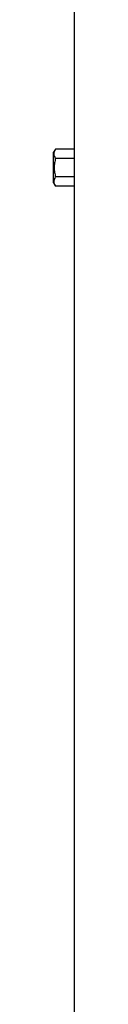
# Model space of a CAD drawing. Header units: millimetres. Extents: x 2540 to 4355, y 842 to 6038.
# Tile 9 of 13: x 2866 to 2890, y 3440 to 4598. Entities that reach past the tile are written whole.
import ezdxf

# ---------------------------------------------------------------- set-up
doc = ezdxf.new("R2010")
doc.units = ezdxf.units.MM
doc.header["$LTSCALE"] = 2

msp = doc.modelspace()

# ---------------------------------------------------------------- linework, layer by layer
at = {"color": 7, "linetype": 'Continuous', "lineweight": 25}
for p, q in [((2890.1, 4623.8), (2890.1, 4445.7)), ((2868.4, 4445.7), (2866.1, 4441.8)), ((2866.1, 4405.8), (2866.1, 4441.8)), ((2890.1, 4445.7), (2868.4, 4445.7)), ((2890.4, 4434.7), (2868.4, 4434.7)), ((2890.4, 4434.7), (2890.4, 4412.8)), ((2890.4, 4412.8), (2868.4, 4412.8)), ((2866.1, 4405.8), (2868.4, 4401.8)), ((2890.1, 4401.8), (2868.4, 4401.8)), ((2890.1, 4401.8), (2890.1, 2373.8))]:
    msp.add_line(p, q, dxfattribs=at)
for centre, start_param, end_param in [((3578.1, 4445.7), 3.141593, 3.169212), ((3578.1, 4401.8), 3.113973, 3.141593)]:
    msp.add_ellipse(centre, major_axis=(688, 0), ratio=0.57735, start_param=start_param, end_param=end_param, dxfattribs=at)
for points, knots in [([(2868.4, 4434.7), (2867.9, 4435.6), (2867.5, 4436.5), (2866.9, 4438.4), (2866.7, 4439.3), (2866.7, 4440.7), (2866.8, 4441.1), (2866.9, 4442.1), (2867, 4442.5), (2867.5, 4443.9), (2867.9, 4444.8), (2868.4, 4445.7)], [0, 0, 0, 0, 0.25, 0.25, 0.5, 0.5, 0.625, 0.625, 0.75, 0.75, 1, 1, 1, 1]), ([(2868.4, 4434.7), (2867.9, 4432.9), (2867.5, 4431.1), (2866.9, 4427.5), (2866.7, 4425.6), (2866.7, 4421.9), (2866.9, 4420), (2867.5, 4416.4), (2867.9, 4414.6), (2868.4, 4412.8)], [0, 0, 0, 0, 0.25, 0.25, 0.5, 0.5, 0.75, 0.75, 1, 1, 1, 1]), ([(2868.4, 4401.8), (2867.9, 4402.7), (2867.5, 4403.6), (2866.9, 4405.4), (2866.7, 4406.4), (2866.7, 4407.8), (2866.8, 4408.2), (2866.9, 4409.2), (2867, 4409.6), (2867.5, 4411), (2867.9, 4411.9), (2868.4, 4412.8)], [0, 0, 0, 0, 0.25, 0.25, 0.5, 0.5, 0.625, 0.625, 0.75, 0.75, 1, 1, 1, 1])]:
    msp.add_open_spline(points, degree=3, knots=knots, dxfattribs=at)

doc.saveas('drawing.dxf')
